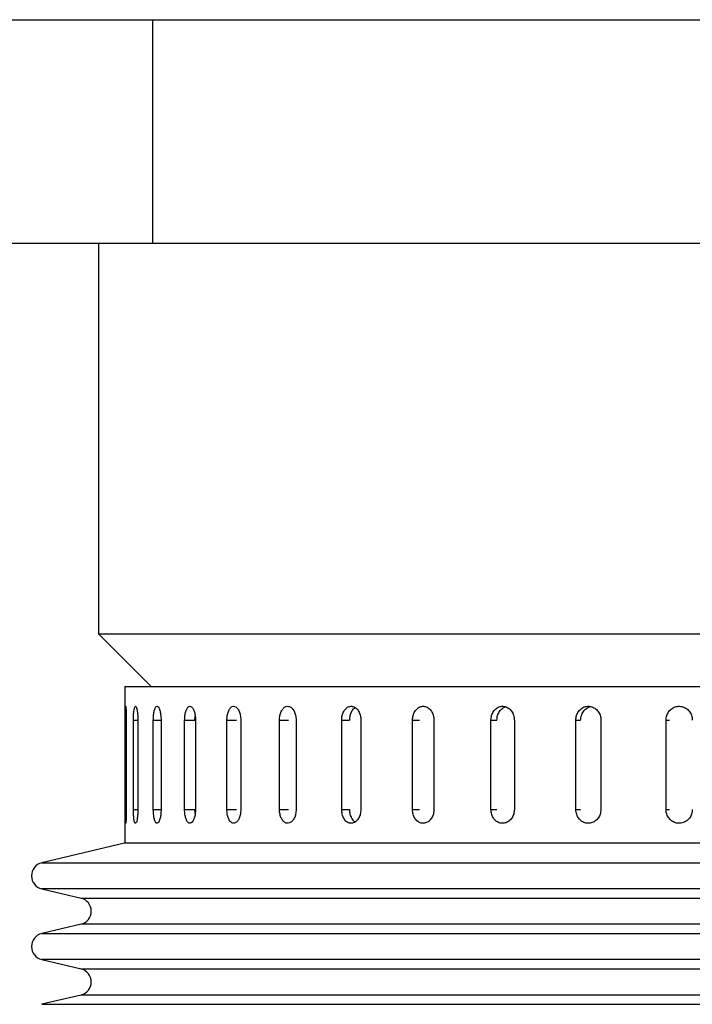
# Model space of a CAD drawing. Header units: inches. Extents: x 2.4 to 40.6, y 0.9 to 32.7.
# Tile 33 of 68: x 14.1 to 15.6, y 22 to 24.2. Entities that reach past the tile are written whole.
import ezdxf

# ---------------------------------------------------------------- set-up
doc = ezdxf.new("R2010")
doc.units = ezdxf.units.IN
doc.header["$MEASUREMENT"] = 0

msp = doc.modelspace()

# ---------------------------------------------------------------- linework, layer by layer
at = {"color": 7, "linetype": 'Continuous', "lineweight": 25}
for p, q in [((14.0325, 24.2067), (14.4044, 24.2067)), ((14.4044, 23.7067), (14.4044, 24.2067)), ((14.4044, 24.2067), (18.0325, 24.2067)), ((14.0325, 23.7067), (14.4044, 23.7067)), ((14.2825, 23.7067), (14.2825, 22.8317)), ((14.4044, 23.7067), (18.0325, 23.7067)), ((14.2825, 22.8317), (14.4005, 22.7137)), ((14.2825, 22.8317), (16.1576, 22.8317)), ((14.342, 22.7137), (14.342, 22.3637)), ((14.342, 22.7137), (17.973, 22.7137)), ((14.3425, 22.4387), (14.3425, 22.6387)), ((14.3425, 22.6387), (14.345, 22.6387)), ((14.345, 22.6387), (14.345, 22.4387)), ((14.3609, 22.4387), (14.3609, 22.6387)), ((14.3609, 22.6387), (14.3709, 22.6387)), ((14.3709, 22.6387), (14.3709, 22.4387)), ((14.4055, 22.4387), (14.4055, 22.6387)), ((14.4055, 22.6387), (14.4228, 22.6387)), ((14.4228, 22.6387), (14.4228, 22.4387)), ((14.4757, 22.4387), (14.4757, 22.6387)), ((14.4757, 22.6387), (14.4985, 22.6387)), ((14.4986, 22.6387), (14.4992, 22.6478)), ((14.5, 22.6387), (14.5, 22.4387)), ((14.5703, 22.4387), (14.5703, 22.6387)), ((14.5703, 22.6387), (14.5918, 22.6387)), ((14.6013, 22.6387), (14.6013, 22.4387)), ((14.6881, 22.4387), (14.6881, 22.6387)), ((14.6881, 22.6387), (14.708, 22.6387)), ((14.7254, 22.6387), (14.7254, 22.4387)), ((14.8274, 22.4387), (14.8274, 22.6387)), ((14.8274, 22.6387), (14.8453, 22.6387)), ((14.8704, 22.6387), (14.8704, 22.4387)), ((14.986, 22.4387), (14.986, 22.6387)), ((14.986, 22.6387), (15.0017, 22.6387)), ((15.0341, 22.6387), (15.0341, 22.4387)), ((15.1617, 22.4387), (15.1617, 22.6387)), ((15.1617, 22.6387), (15.175, 22.6387)), ((15.2142, 22.6387), (15.2142, 22.4387)), ((15.352, 22.4387), (15.352, 22.6387)), ((15.352, 22.6387), (15.3626, 22.6387)), ((15.408, 22.6387), (15.408, 22.4387)), ((15.554, 22.4387), (15.554, 22.6387)), ((15.554, 22.6387), (15.5618, 22.6387)), ((14.3425, 22.4387), (14.345, 22.4387)), ((14.3609, 22.4387), (14.3709, 22.4387)), ((14.4055, 22.4387), (14.4228, 22.4387)), ((14.4757, 22.4387), (14.4985, 22.4387)), ((14.5703, 22.4387), (14.5918, 22.4387)), ((14.6881, 22.4387), (14.708, 22.4387)), ((14.8274, 22.4387), (14.8453, 22.4387)), ((14.986, 22.4387), (15.0017, 22.4387)), ((15.1617, 22.4387), (15.175, 22.4387)), ((15.352, 22.4387), (15.3626, 22.4387)), ((15.554, 22.4387), (15.5618, 22.4387)), ((14.3438, 22.3637), (14.1558, 22.3192)), ((14.342, 22.3637), (17.973, 22.3637)), ((14.1558, 22.3192), (15.0488, 22.3192)), ((15.0488, 22.3192), (18.1592, 22.3192)), ((14.1558, 22.2608), (14.2436, 22.24)), ((18.1592, 22.2608), (14.1558, 22.2608)), ((14.2436, 22.24), (15.0974, 22.24)), ((15.0974, 22.24), (18.0714, 22.24)), ((14.2436, 22.1816), (14.1558, 22.1609)), ((18.0714, 22.1816), (14.2436, 22.1816)), ((14.1558, 22.1609), (15.0488, 22.1609)), ((15.0488, 22.1609), (18.1592, 22.1609)), ((14.1558, 22.1025), (14.2436, 22.0817)), ((18.1592, 22.1025), (14.1558, 22.1025)), ((14.2436, 22.0817), (15.0974, 22.0817)), ((15.0974, 22.0817), (18.0714, 22.0817)), ((14.2436, 22.0233), (14.1558, 22.0025)), ((18.0714, 22.0233), (14.2436, 22.0233)), ((14.1558, 22.0025), (15.0488, 22.0025)), ((15.0488, 22.0025), (18.1592, 22.0025))]:
    msp.add_line(p, q, dxfattribs=at)
for centre, start, end in [((14.1627, 22.29), 103.3212, 256.6788), ((14.2366, 22.2108), 283.3212, 76.6788), ((14.1627, 22.1317), 103.3212, 256.6788), ((14.2366, 22.0525), 283.3212, 76.6788)]:
    msp.add_arc(centre, 0.03, start, end, dxfattribs=at)
for points, knots in [([(14.3425, 22.6387), (14.3425, 22.6404), (14.3425, 22.6439), (14.3425, 22.649), (14.3426, 22.6538), (14.3427, 22.6581), (14.3428, 22.6619), (14.3429, 22.6651), (14.3431, 22.6675), (14.3432, 22.6691), (14.3434, 22.6698), (14.3436, 22.6696), (14.3439, 22.6686), (14.3441, 22.6667), (14.3443, 22.664), (14.3445, 22.6606), (14.3447, 22.6566), (14.3449, 22.6521), (14.345, 22.6471), (14.345, 22.6426), (14.345, 22.6398), (14.345, 22.6387)], [0, 0, 0, 0, 0.05292, 0.107375, 0.160295, 0.214749, 0.267674, 0.322133, 0.375061, 0.429523, 0.482446, 0.536903, 0.58982, 0.644272, 0.697192, 0.751646, 0.804573, 0.859035, 0.911961, 0.966423, 1, 1, 1, 1]), ([(14.3609, 22.6387), (14.361, 22.6422), (14.3611, 22.6491), (14.3618, 22.6584), (14.363, 22.6655), (14.3645, 22.6695), (14.3662, 22.6701), (14.3679, 22.6671), (14.3694, 22.6609), (14.3704, 22.6522), (14.3708, 22.6443), (14.3709, 22.6398), (14.3709, 22.6387)], [0, 0, 0, 0, 0.107362, 0.214723, 0.322094, 0.429472, 0.536839, 0.644195, 0.751556, 0.858932, 0.966307, 1, 1, 1, 1]), ([(14.4055, 22.6387), (14.4056, 22.6422), (14.4058, 22.6491), (14.4072, 22.6584), (14.4093, 22.6655), (14.412, 22.6695), (14.4149, 22.6701), (14.4178, 22.6671), (14.4203, 22.6609), (14.422, 22.6522), (14.4227, 22.6443), (14.4228, 22.6398), (14.4228, 22.6387)], [0, 0, 0, 0, 0.107362, 0.214723, 0.322094, 0.429472, 0.536839, 0.644195, 0.751556, 0.858932, 0.966307, 1, 1, 1, 1]), ([(14.4757, 22.6387), (14.4758, 22.6422), (14.476, 22.6491), (14.4781, 22.6584), (14.4811, 22.6655), (14.4849, 22.6695), (14.489, 22.6701), (14.493, 22.6671), (14.4965, 22.6609), (14.499, 22.6522), (14.4999, 22.6443), (14.5, 22.6398), (14.5, 22.6387)], [0, 0, 0, 0, 0.107362, 0.214723, 0.322094, 0.429472, 0.536839, 0.644195, 0.751556, 0.858932, 0.966307, 1, 1, 1, 1]), ([(14.5703, 22.6387), (14.5705, 22.6422), (14.5708, 22.6491), (14.5734, 22.6584), (14.5773, 22.6655), (14.5821, 22.6695), (14.5874, 22.6701), (14.5926, 22.6671), (14.597, 22.6609), (14.6001, 22.6522), (14.6013, 22.6443), (14.6013, 22.6398), (14.6013, 22.6387)], [0, 0, 0, 0, 0.107362, 0.214723, 0.322094, 0.429472, 0.536839, 0.644195, 0.751556, 0.858932, 0.966307, 1, 1, 1, 1]), ([(14.6881, 22.6387), (14.6883, 22.6422), (14.6887, 22.6491), (14.6919, 22.6584), (14.6965, 22.6655), (14.7024, 22.6695), (14.7088, 22.6701), (14.7149, 22.6671), (14.7202, 22.6609), (14.7239, 22.6522), (14.7253, 22.6443), (14.7254, 22.6398), (14.7254, 22.6387)], [0, 0, 0, 0, 0.1073618, 0.2147232, 0.3220944, 0.429472, 0.536839, 0.6441948, 0.7515565, 0.8589318, 0.9663073, 1, 1, 1, 1]), ([(14.8274, 22.6387), (14.8276, 22.6422), (14.8281, 22.6491), (14.8317, 22.6584), (14.8371, 22.6655), (14.8439, 22.6695), (14.8512, 22.6701), (14.8583, 22.6671), (14.8643, 22.6609), (14.8686, 22.6522), (14.8702, 22.6443), (14.8703, 22.6398), (14.8704, 22.6387)], [0, 0, 0, 0, 0.1073618, 0.2147232, 0.3220944, 0.429472, 0.536839, 0.6441948, 0.7515565, 0.8589318, 0.9663073, 1, 1, 1, 1]), ([(14.8454, 22.6387), (14.8456, 22.6422), (14.8461, 22.6492), (14.8498, 22.6583), (14.854, 22.6644), (14.8571, 22.6661), (14.8581, 22.6666)], [0, 0, 0, 0, 0.293523, 0.587045, 0.880594, 1, 1, 1, 1]), ([(14.986, 22.6387), (14.9863, 22.6422), (14.9868, 22.6491), (14.9909, 22.6584), (14.9969, 22.6655), (15.0045, 22.6695), (15.0127, 22.6701), (15.0206, 22.6671), (15.0274, 22.6609), (15.0321, 22.6522), (15.0339, 22.6443), (15.034, 22.6398), (15.0341, 22.6387)], [0, 0, 0, 0, 0.107362, 0.214723, 0.322094, 0.429472, 0.536839, 0.644195, 0.751556, 0.858932, 0.966307, 1, 1, 1, 1]), ([(15.1617, 22.6387), (15.162, 22.6422), (15.1626, 22.6491), (15.1671, 22.6584), (15.1737, 22.6655), (15.182, 22.6695), (15.1909, 22.6701), (15.1995, 22.6671), (15.2069, 22.6609), (15.212, 22.6522), (15.214, 22.6443), (15.2141, 22.6398), (15.2142, 22.6387)], [0, 0, 0, 0, 0.107362, 0.214723, 0.322094, 0.429472, 0.536839, 0.644195, 0.751556, 0.858932, 0.966307, 1, 1, 1, 1]), ([(15.1751, 22.6387), (15.1754, 22.6422), (15.176, 22.6492), (15.1804, 22.6584), (15.1866, 22.6653), (15.1918, 22.6674), (15.1942, 22.6683)], [0, 0, 0, 0, 0.2598806, 0.5197602, 0.7796643, 1, 1, 1, 1]), ([(15.352, 22.6387), (15.3523, 22.6422), (15.3529, 22.6491), (15.3577, 22.6584), (15.3648, 22.6655), (15.3736, 22.6695), (15.3832, 22.6701), (15.3924, 22.6671), (15.4002, 22.6609), (15.4058, 22.6522), (15.4078, 22.6443), (15.408, 22.6398), (15.408, 22.6387)], [0, 0, 0, 0, 0.107362, 0.214723, 0.322094, 0.429472, 0.536839, 0.644195, 0.751556, 0.858932, 0.966307, 1, 1, 1, 1]), ([(15.3627, 22.6387), (15.363, 22.6422), (15.3636, 22.6491), (15.3684, 22.6585), (15.3755, 22.6652), (15.3814, 22.6688), (15.3847, 22.6689), (15.3848, 22.669)], [0, 0, 0, 0, 0.247874, 0.495747, 0.743643, 0.991555, 1, 1, 1, 1]), ([(15.554, 22.6387), (15.5543, 22.6422), (15.5549, 22.6491), (15.56, 22.6584), (15.5674, 22.6655), (15.5767, 22.6695), (15.5868, 22.6701), (15.5964, 22.6671), (15.6047, 22.6609), (15.6104, 22.6522), (15.6126, 22.6443), (15.6128, 22.6398), (15.6128, 22.6387)], [0, 0, 0, 0, 0.107362, 0.214723, 0.322094, 0.429472, 0.536839, 0.644195, 0.751556, 0.858932, 0.966307, 1, 1, 1, 1]), ([(14.345, 22.4387), (14.345, 22.437), (14.345, 22.4335), (14.3449, 22.4284), (14.3448, 22.4236), (14.3447, 22.4193), (14.3445, 22.4154), (14.3442, 22.4123), (14.344, 22.4099), (14.3438, 22.4083), (14.3436, 22.4076), (14.3434, 22.4077), (14.3432, 22.4088), (14.343, 22.4107), (14.3429, 22.4134), (14.3427, 22.4167), (14.3426, 22.4208), (14.3426, 22.4253), (14.3425, 22.4302), (14.3425, 22.4347), (14.3425, 22.4376), (14.3425, 22.4387)], [0, 0, 0, 0, 0.05292, 0.107375, 0.160295, 0.214749, 0.267674, 0.322133, 0.375061, 0.429523, 0.482446, 0.536903, 0.58982, 0.644272, 0.697192, 0.751646, 0.804573, 0.859035, 0.911961, 0.966423, 1, 1, 1, 1]), ([(14.3709, 22.4387), (14.3708, 22.4352), (14.3707, 22.4282), (14.3697, 22.419), (14.3684, 22.4119), (14.3667, 22.4079), (14.365, 22.4073), (14.3634, 22.4103), (14.3621, 22.4165), (14.3613, 22.4252), (14.3609, 22.433), (14.3609, 22.4376), (14.3609, 22.4387)], [0, 0, 0, 0, 0.107362, 0.214723, 0.322094, 0.429472, 0.536839, 0.644195, 0.751556, 0.858932, 0.966307, 1, 1, 1, 1]), ([(14.4228, 22.4387), (14.4227, 22.4352), (14.4225, 22.4282), (14.4209, 22.419), (14.4186, 22.4119), (14.4158, 22.4079), (14.4129, 22.4073), (14.4101, 22.4103), (14.4078, 22.4165), (14.4062, 22.4252), (14.4056, 22.433), (14.4055, 22.4376), (14.4055, 22.4387)], [0, 0, 0, 0, 0.107362, 0.214723, 0.322094, 0.429472, 0.536839, 0.644195, 0.751556, 0.858932, 0.966307, 1, 1, 1, 1]), ([(14.5, 22.4387), (14.4998, 22.4352), (14.4996, 22.4282), (14.4974, 22.419), (14.4942, 22.4119), (14.4903, 22.4079), (14.4861, 22.4073), (14.4822, 22.4103), (14.4789, 22.4165), (14.4766, 22.4252), (14.4757, 22.433), (14.4757, 22.4376), (14.4757, 22.4387)], [0, 0, 0, 0, 0.107362, 0.214723, 0.322094, 0.429472, 0.536839, 0.644195, 0.751556, 0.858932, 0.966307, 1, 1, 1, 1]), ([(14.4993, 22.4295), (14.4991, 22.4315), (14.4987, 22.4345), (14.4987, 22.4376), (14.4986, 22.4387)], [0, 0, 0, 0, 0.652384, 1, 1, 1, 1]), ([(14.6013, 22.4387), (14.6012, 22.4352), (14.6008, 22.4282), (14.5981, 22.419), (14.5941, 22.4119), (14.5891, 22.4079), (14.5838, 22.4073), (14.5787, 22.4103), (14.5745, 22.4165), (14.5715, 22.4252), (14.5704, 22.433), (14.5703, 22.4376), (14.5703, 22.4387)], [0, 0, 0, 0, 0.107362, 0.214723, 0.322094, 0.429472, 0.536839, 0.644195, 0.751556, 0.858932, 0.966307, 1, 1, 1, 1]), ([(14.7254, 22.4387), (14.7252, 22.4352), (14.7248, 22.4282), (14.7215, 22.419), (14.7167, 22.4119), (14.7107, 22.4079), (14.7044, 22.4073), (14.6983, 22.4103), (14.6932, 22.4165), (14.6896, 22.4252), (14.6882, 22.433), (14.6882, 22.4376), (14.6881, 22.4387)], [0, 0, 0, 0, 0.107362, 0.214723, 0.322094, 0.429472, 0.536839, 0.644195, 0.751556, 0.858932, 0.966307, 1, 1, 1, 1]), ([(14.8704, 22.4387), (14.8701, 22.4352), (14.8696, 22.4282), (14.8659, 22.419), (14.8603, 22.4119), (14.8535, 22.4079), (14.8461, 22.4073), (14.8391, 22.4103), (14.8332, 22.4165), (14.8291, 22.4252), (14.8275, 22.433), (14.8274, 22.4376), (14.8274, 22.4387)], [0, 0, 0, 0, 0.107362, 0.214723, 0.322094, 0.429472, 0.536839, 0.644195, 0.751556, 0.858932, 0.966307, 1, 1, 1, 1]), ([(14.8574, 22.4108), (14.8574, 22.4108), (14.8551, 22.4118), (14.8513, 22.4167), (14.8471, 22.4251), (14.8455, 22.4331), (14.8454, 22.4376), (14.8454, 22.4387)], [0, 0, 0, 0, 0.002628, 0.303576, 0.604563, 0.905551, 1, 1, 1, 1]), ([(15.0341, 22.4387), (15.0338, 22.4352), (15.0333, 22.4282), (15.0291, 22.419), (15.0229, 22.4119), (15.0153, 22.4079), (15.007, 22.4073), (14.9992, 22.4103), (14.9926, 22.4165), (14.9879, 22.4252), (14.9862, 22.433), (14.986, 22.4376), (14.986, 22.4387)], [0, 0, 0, 0, 0.107362, 0.214723, 0.322094, 0.429472, 0.536839, 0.644195, 0.751556, 0.858932, 0.966307, 1, 1, 1, 1]), ([(15.2142, 22.4387), (15.2141, 22.437), (15.2139, 22.4335), (15.2128, 22.4284), (15.211, 22.4236), (15.2085, 22.4193), (15.2054, 22.4154), (15.2018, 22.4123), (15.1979, 22.4099), (15.1936, 22.4083), (15.1892, 22.4076), (15.1848, 22.4077), (15.1804, 22.4088), (15.1763, 22.4107), (15.1725, 22.4134), (15.1692, 22.4167), (15.1664, 22.4208), (15.1642, 22.4253), (15.1626, 22.4302), (15.1618, 22.4347), (15.1618, 22.4376), (15.1617, 22.4387)], [0, 0, 0, 0, 0.05292, 0.107375, 0.160295, 0.214749, 0.267674, 0.322133, 0.375061, 0.429523, 0.482446, 0.536903, 0.58982, 0.644272, 0.697192, 0.751646, 0.804573, 0.859035, 0.911961, 0.966423, 1, 1, 1, 1]), ([(15.408, 22.4387), (15.4077, 22.4352), (15.4071, 22.4282), (15.4022, 22.419), (15.3951, 22.4119), (15.3862, 22.4079), (15.3766, 22.4073), (15.3674, 22.4103), (15.3596, 22.4165), (15.3542, 22.4252), (15.3522, 22.433), (15.352, 22.4376), (15.352, 22.4387)], [0, 0, 0, 0, 0.107362, 0.214723, 0.322094, 0.429472, 0.536839, 0.644195, 0.751556, 0.858932, 0.966307, 1, 1, 1, 1]), ([(15.6128, 22.4387), (15.6125, 22.4352), (15.6118, 22.4282), (15.6067, 22.419), (15.5992, 22.4119), (15.5899, 22.4079), (15.5798, 22.4073), (15.5702, 22.4103), (15.562, 22.4165), (15.5563, 22.4252), (15.5541, 22.433), (15.554, 22.4376), (15.554, 22.4387)], [0, 0, 0, 0, 0.107362, 0.214723, 0.322094, 0.429472, 0.536839, 0.644195, 0.751556, 0.858932, 0.966307, 1, 1, 1, 1])]:
    msp.add_open_spline(points, degree=3, knots=knots, dxfattribs=at)

doc.saveas('drawing.dxf')
